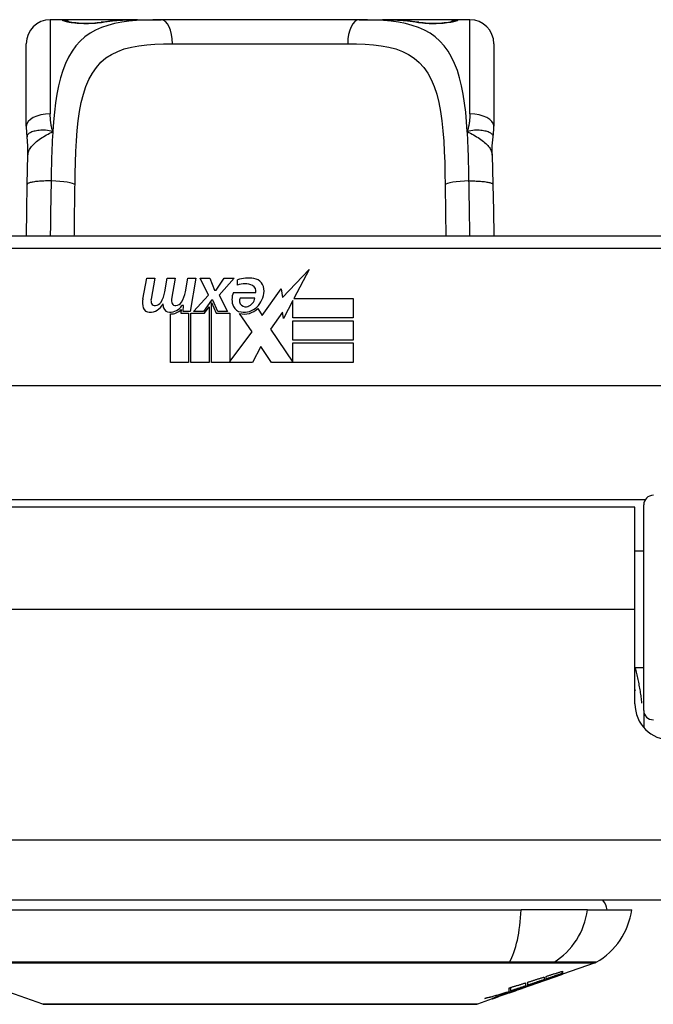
# Model space of a CAD drawing. Header units: inches. Extents: x 6 to 171, y 13 to 86.
# Tile 10 of 97: x 36.77 to 37.81, y 12.52 to 14.13. Entities that reach past the tile are written whole.
import ezdxf

# ---------------------------------------------------------------- set-up
doc = ezdxf.new("R2010")
doc.units = ezdxf.units.IN
doc.header["$MEASUREMENT"] = 0
doc.layers.add('Visible Edges(ANSI)', color=7, linetype='Continuous', lineweight=25)
doc.layers.add('Visible Tangent Edges(ANSI)', color=7, linetype='Continuous', lineweight=25)

msp = doc.modelspace()

# ---------------------------------------------------------------- linework, layer by layer
at = {"layer": 'Visible Edges(ANSI)'}
for p, q in [((36.8349, 14.1333), (36.8152, 14.1333)), ((36.9587, 14.1333), (36.8349, 14.1333)), ((36.9587, 14.1333), (36.9971, 14.1333)), ((37.3223, 14.1333), (36.9971, 14.1333)), ((37.3223, 14.1333), (37.3607, 14.1333)), ((37.4845, 14.1333), (37.3607, 14.1333)), ((37.5042, 14.1333), (37.4845, 14.1333)), ((36.7758, 13.9585), (36.7758, 14.0939)), ((37.5436, 14.0939), (37.5436, 13.9585)), ((37.9077, 13.7779), (36.4117, 13.7779)), ((37.1964, 13.6774), (37.2403, 13.7236)), ((37.2403, 13.7236), (37.2154, 13.6759)), ((36.967, 13.6749), (36.9737, 13.7092)), ((36.9737, 13.7092), (36.9869, 13.7092)), ((36.9869, 13.7092), (36.9808, 13.6747)), ((37.0033, 13.6867), (37.0073, 13.7092)), ((37.0073, 13.7092), (37.0205, 13.7092)), ((37.0205, 13.7092), (37.0144, 13.6747)), ((37.0372, 13.6867), (37.0412, 13.7092)), ((37.0412, 13.7092), (37.0544, 13.7092)), ((37.0544, 13.7092), (37.0448, 13.6546)), ((37.0613, 13.7092), (37.0775, 13.7092)), ((37.0748, 13.6811), (37.0613, 13.7092)), ((37.0775, 13.7092), (37.085, 13.6897)), ((37.0874, 13.6897), (37.1009, 13.7092)), ((37.1171, 13.7092), (37.0925, 13.6813)), ((37.1009, 13.7092), (37.1171, 13.7092)), ((37.1225, 13.6975), (37.1225, 13.7065)), ((37.085, 13.6897), (37.0874, 13.6897)), ((37.1159, 13.6855), (37.1525, 13.6855)), ((37.163, 13.6476), (37.1944, 13.6916)), ((37.1944, 13.6916), (37.1964, 13.6774)), ((37.0505, 13.6546), (37.0748, 13.6811)), ((37.0802, 13.673), (37.0668, 13.6546)), ((37.0823, 13.673), (37.0802, 13.673)), ((37.0802, 13.6694), (37.0877, 13.6518)), ((37.0802, 13.5709), (37.0802, 13.6694)), ((37.0901, 13.6546), (37.0823, 13.673)), ((37.0925, 13.6813), (37.1063, 13.6546)), ((37.151, 13.6765), (37.127, 13.6765)), ((37.2137, 13.6726), (37.1984, 13.6432)), ((37.2137, 13.6438), (37.2137, 13.6726)), ((37.2154, 13.6759), (37.3124, 13.6759)), ((37.3124, 13.6759), (37.3124, 13.6438)), ((37.0303, 13.6579), (37.0298, 13.6518)), ((37.0342, 13.6642), (37.0313, 13.6642)), ((37.0334, 13.6546), (37.0342, 13.6642)), ((37.0448, 13.6546), (37.0334, 13.6546)), ((37.0668, 13.6546), (37.0505, 13.6546)), ((37.0685, 13.6518), (37.076, 13.6621)), ((37.076, 13.6621), (37.076, 13.5709)), ((37.1063, 13.6546), (37.0901, 13.6546)), ((37.1561, 13.6591), (37.163, 13.6476)), ((37.1964, 13.6533), (37.1768, 13.6252)), ((37.1984, 13.6432), (37.1964, 13.6533)), ((37.0124, 13.5709), (37.0124, 13.6504)), ((37.0298, 13.6518), (37.0421, 13.6518)), ((37.0421, 13.6518), (37.0421, 13.5709)), ((37.0463, 13.6518), (37.0685, 13.6518)), ((37.0463, 13.5709), (37.0463, 13.6518)), ((37.0877, 13.6518), (37.1102, 13.6518)), ((37.1102, 13.6518), (37.1102, 13.5722)), ((37.1468, 13.6212), (37.1261, 13.651)), ((37.3124, 13.6438), (37.2137, 13.6438)), ((37.2137, 13.6393), (37.3124, 13.6393)), ((37.2137, 13.6072), (37.2137, 13.6393)), ((37.3124, 13.6393), (37.3124, 13.6072)), ((37.1102, 13.5722), (37.1468, 13.6212)), ((37.1768, 13.6252), (37.2137, 13.5715)), ((37.3124, 13.6072), (37.2137, 13.6072)), ((37.161, 13.597), (37.1471, 13.5709)), ((37.1786, 13.5709), (37.161, 13.597)), ((37.2137, 13.603), (37.3124, 13.603)), ((37.2137, 13.5715), (37.2137, 13.603)), ((37.3124, 13.603), (37.3124, 13.5709)), ((37.0421, 13.5709), (37.0124, 13.5709)), ((37.076, 13.5709), (37.0463, 13.5709)), ((37.1471, 13.5709), (37.0802, 13.5709)), ((37.3124, 13.5709), (37.1786, 13.5709)), ((38.3166, 13.5322), (36.0028, 13.5322)), ((37.7752, 13.3334), (36.5442, 13.3334)), ((37.7752, 13.1654), (37.7752, 13.3334)), ((37.7896, 12.9995), (37.7896, 13.3372)), ((37.7896, 13.2609), (37.7752, 13.2609)), ((37.7752, 13.0105), (37.7752, 13.1654)), ((37.7896, 13.0699), (37.7752, 13.0699)), ((37.7896, 12.9995), (37.7896, 12.9718)), ((41.3107, 12.6884), (5.7057, 12.6884)), ((36.731, 12.6726), (37.5884, 12.6726)), ((37.6972, 12.6726), (37.5884, 12.6726)), ((37.6972, 12.6726), (37.7699, 12.6726)), ((37.6557, 12.5681), (37.6557, 12.5718)), ((37.71, 12.5857), (37.6562, 12.5669)), ((37.6562, 12.5719), (37.6562, 12.5675)), ((37.5888, 12.5433), (37.6552, 12.5665)), ((37.626, 12.5622), (37.626, 12.558)), ((37.6295, 12.5592), (37.6295, 12.5633)), ((37.6344, 12.5597), (37.6344, 12.5604)), ((37.6562, 12.567), (37.6552, 12.5667)), ((37.6552, 12.5665), (37.6552, 12.5667)), ((37.6562, 12.5671), (37.6562, 12.5669)), ((36.8029, 12.518), (36.7247, 12.5454)), ((37.5888, 12.5433), (37.5475, 12.5288)), ((37.5675, 12.5375), (37.5675, 12.5383)), ((37.5687, 12.5387), (37.5687, 12.5445)), ((37.5715, 12.5396), (37.5715, 12.5453)), ((37.5802, 12.5404), (37.5802, 12.5407)), ((37.5872, 12.5428), (37.5872, 12.5429)), ((37.596, 12.5473), (37.5876, 12.5443)), ((37.5876, 12.5443), (37.5876, 12.5446)), ((37.5902, 12.5439), (37.5902, 12.5443)), ((37.5923, 12.5451), (37.5923, 12.5458)), ((37.5955, 12.5526), (37.5955, 12.5476)), ((37.5992, 12.5489), (37.5992, 12.5538)), ((37.6143, 12.5525), (37.6143, 12.5531)), ((37.541, 12.5266), (37.5165, 12.518)), ((37.541, 12.5266), (37.541, 12.5266)), ((37.5507, 12.53), (37.5432, 12.5274)), ((37.5432, 12.5274), (37.5432, 12.5279)), ((37.5487, 12.5294), (37.5487, 12.53)), ((37.5607, 12.5339), (37.5607, 12.5342)), ((37.5607, 12.5335), (37.5607, 12.5339)), ((37.5682, 12.5365), (37.5682, 12.5368)), ((37.5682, 12.5365), (37.5682, 12.5362))]:
    msp.add_line(p, q, dxfattribs=at)
at = {"layer": 'Visible Edges(ANSI)', "flags": 128}
for points in [[(36.8428, 14.1308), (36.8435, 14.1306), (36.8451, 14.1302), (36.8504, 14.1293), (36.8575, 14.1284), (36.8659, 14.1278), (36.8749, 14.1276), (36.8839, 14.1278), (36.8921, 14.1285), (36.899, 14.1294)], [(36.899, 14.1294), (36.9133, 14.1312), (36.928, 14.1324), (36.9432, 14.1331), (36.9587, 14.1333)], [(37.3607, 14.1333), (37.3762, 14.1331), (37.3914, 14.1324), (37.4061, 14.1312), (37.4204, 14.1294)], [(37.4204, 14.1294), (37.4273, 14.1285), (37.4355, 14.1278), (37.4445, 14.1276), (37.4535, 14.1278), (37.4619, 14.1284), (37.469, 14.1293), (37.4743, 14.1302), (37.4759, 14.1306), (37.4766, 14.1308)], [(36.7758, 13.9585), (36.7758, 13.9578), (36.7758, 13.9571), (36.7759, 13.9564), (36.7759, 13.9557), (36.7759, 13.955), (36.7759, 13.9543), (36.7759, 13.9536), (36.776, 13.9528), (36.776, 13.9521), (36.7761, 13.9514), (36.7761, 13.9507), (36.7761, 13.95), (36.7762, 13.9493), (36.7763, 13.9485), (36.7763, 13.9478), (36.7764, 13.9471), (36.7765, 13.9464), (36.7765, 13.9457), (36.7766, 13.9449), (36.7767, 13.9442), (36.7768, 13.9435), (36.7769, 13.9428), (36.777, 13.942), (36.7771, 13.9413)], [(37.5423, 13.9413), (37.5424, 13.942), (37.5425, 13.9428), (37.5426, 13.9435), (37.5427, 13.9442), (37.5428, 13.9449), (37.5429, 13.9457), (37.5429, 13.9464), (37.543, 13.9471), (37.5431, 13.9478), (37.5431, 13.9485), (37.5432, 13.9493), (37.5432, 13.95), (37.5433, 13.9507), (37.5433, 13.9514), (37.5434, 13.9521), (37.5434, 13.9528), (37.5435, 13.9536), (37.5435, 13.9543), (37.5435, 13.955), (37.5435, 13.9557), (37.5435, 13.9564), (37.5435, 13.9571), (37.5436, 13.9578), (37.5436, 13.9585)], [(36.7786, 13.911), (36.7786, 13.9262), (36.7771, 13.9413)], [(37.5408, 13.911), (37.5408, 13.9262), (37.5423, 13.9413)], [(36.7773, 13.8629), (36.7778, 13.8872), (36.7786, 13.911)], [(37.5408, 13.911), (37.5416, 13.8872), (37.5421, 13.8629)], [(36.776, 13.7779), (36.7766, 13.8201), (36.7773, 13.8629)], [(37.5421, 13.8629), (37.5428, 13.8201), (37.5434, 13.7779)], [(37.7752, 13.0337), (37.7752, 13.0336), (37.7752, 13.0336), (37.7753, 13.0335), (37.7753, 13.0335), (37.7753, 13.0334), (37.7753, 13.0334), (37.7754, 13.0333), (37.7754, 13.0333), (37.7754, 13.0332), (37.7754, 13.0331), (37.7754, 13.0331), (37.7755, 13.033), (37.7755, 13.033), (37.7755, 13.0329), (37.7755, 13.0329), (37.7755, 13.0328), (37.7756, 13.0328), (37.7756, 13.0327), (37.7756, 13.0327), (37.7756, 13.0326), (37.7757, 13.0325), (37.7757, 13.0325), (37.7757, 13.0324), (37.7757, 13.0324)], [(37.6295, 12.5633), (37.6306, 12.5637), (37.6317, 12.5641), (37.6328, 12.5644), (37.6339, 12.5648), (37.635, 12.5651), (37.6361, 12.5655), (37.6373, 12.5658), (37.6384, 12.5662), (37.6395, 12.5665), (37.6406, 12.5669), (37.6417, 12.5673), (37.6428, 12.5676), (37.644, 12.568), (37.6451, 12.5683), (37.6462, 12.5687), (37.6473, 12.5691), (37.6484, 12.5694), (37.6495, 12.5698), (37.6506, 12.5701), (37.6518, 12.5705), (37.6529, 12.5708), (37.654, 12.5712), (37.6551, 12.5716), (37.6562, 12.5719)], [(37.5992, 12.5538), (37.6003, 12.5542), (37.6014, 12.5545), (37.6025, 12.5549), (37.6037, 12.5552), (37.6048, 12.5556), (37.6059, 12.5559), (37.607, 12.5563), (37.6081, 12.5566), (37.6092, 12.5569), (37.6104, 12.5573), (37.6115, 12.5577), (37.6126, 12.558), (37.6137, 12.5584), (37.6148, 12.5587), (37.6159, 12.5591), (37.617, 12.5594), (37.6182, 12.5598), (37.6193, 12.5601), (37.6204, 12.5605), (37.6215, 12.5608), (37.6226, 12.5612), (37.6237, 12.5615), (37.6248, 12.5619), (37.626, 12.5622)], [(37.626, 12.558), (37.6248, 12.5576), (37.6237, 12.5572), (37.6226, 12.5568), (37.6215, 12.5565), (37.6204, 12.5561), (37.6193, 12.5557), (37.6182, 12.5553), (37.617, 12.5549), (37.6159, 12.5546), (37.6148, 12.5542), (37.6137, 12.5538), (37.6126, 12.5534), (37.6115, 12.553), (37.6104, 12.5527), (37.6092, 12.5523), (37.6081, 12.5519), (37.607, 12.5515), (37.6059, 12.5512), (37.6048, 12.5508), (37.6037, 12.5504), (37.6025, 12.55), (37.6014, 12.5496), (37.6003, 12.5493), (37.5992, 12.5489)], [(37.611, 12.5518), (37.6127, 12.5525), (37.6144, 12.5531), (37.6162, 12.5537), (37.618, 12.5544), (37.6197, 12.555), (37.6215, 12.5557), (37.6233, 12.5563), (37.6251, 12.557), (37.6269, 12.5576), (37.6288, 12.5583), (37.6306, 12.559), (37.6325, 12.5597), (37.6343, 12.5603), (37.6362, 12.561), (37.6381, 12.5617), (37.64, 12.5624), (37.6419, 12.5631), (37.6438, 12.5638), (37.6458, 12.5645), (37.6477, 12.5652), (37.6497, 12.5659), (37.6517, 12.5667), (37.6537, 12.5674), (37.6557, 12.5681)], [(37.6552, 12.5665), (37.6535, 12.5659), (37.6518, 12.5654), (37.6501, 12.5648), (37.6484, 12.5642), (37.6468, 12.5636), (37.6451, 12.563), (37.6434, 12.5624), (37.6417, 12.5618), (37.64, 12.5612), (37.6383, 12.5607), (37.6366, 12.5601), (37.6348, 12.5595), (37.6331, 12.5589), (37.6314, 12.5583), (37.6297, 12.5577), (37.628, 12.5571), (37.6263, 12.5565), (37.6246, 12.5559), (37.6229, 12.5554), (37.6211, 12.5548), (37.6194, 12.5542), (37.6177, 12.5536), (37.616, 12.553), (37.6143, 12.5525)], [(37.6557, 12.5681), (37.6546, 12.5677), (37.6535, 12.5674), (37.6524, 12.567), (37.6513, 12.5666), (37.6502, 12.5662), (37.6491, 12.5659), (37.6481, 12.5655), (37.647, 12.5651), (37.6459, 12.5648), (37.6448, 12.5644), (37.6437, 12.564), (37.6426, 12.5636), (37.6415, 12.5633), (37.6404, 12.5629), (37.6393, 12.5625), (37.6382, 12.5621), (37.6371, 12.5618), (37.636, 12.5614), (37.6349, 12.561), (37.6338, 12.5606), (37.6327, 12.5603), (37.6316, 12.5599), (37.6305, 12.5595), (37.6295, 12.5592)], [(37.6562, 12.5675), (37.6553, 12.5672), (37.6545, 12.5669), (37.6536, 12.5666), (37.6527, 12.5663), (37.6518, 12.5659), (37.651, 12.5656), (37.6501, 12.5653), (37.6492, 12.565), (37.6483, 12.5646), (37.6474, 12.5643), (37.6464, 12.564), (37.6455, 12.5637), (37.6446, 12.5633), (37.6437, 12.563), (37.6428, 12.5627), (37.6418, 12.5623), (37.6409, 12.562), (37.64, 12.5617), (37.6391, 12.5613), (37.6381, 12.561), (37.6372, 12.5607), (37.6363, 12.5603), (37.6354, 12.56), (37.6344, 12.5597)], [(37.6344, 12.5597), (37.6353, 12.56), (37.6363, 12.5603), (37.6372, 12.5606), (37.6381, 12.5609), (37.639, 12.5612), (37.6399, 12.5615), (37.6408, 12.5618), (37.6417, 12.5621), (37.6426, 12.5624), (37.6435, 12.5627), (37.6444, 12.5631), (37.6453, 12.5634), (37.6462, 12.5637), (37.6472, 12.564), (37.6481, 12.5643), (37.649, 12.5646), (37.6499, 12.5649), (37.6508, 12.5652), (37.6517, 12.5655), (37.6526, 12.5658), (37.6535, 12.5662), (37.6544, 12.5665), (37.6553, 12.5668), (37.6562, 12.5671)], [(37.529, 12.5271), (37.5306, 12.5276), (37.5323, 12.528), (37.5339, 12.5285), (37.5356, 12.529), (37.5373, 12.5294), (37.5389, 12.5299), (37.5406, 12.5304), (37.5423, 12.5308), (37.5439, 12.5313), (37.5456, 12.5318), (37.5472, 12.5323), (37.5489, 12.5328), (37.5506, 12.5333), (37.5522, 12.5337), (37.5539, 12.5342), (37.5555, 12.5347), (37.5572, 12.5352), (37.5588, 12.5357), (37.5605, 12.5362), (37.5621, 12.5367), (37.5638, 12.5372), (37.5654, 12.5377), (37.5671, 12.5382), (37.5687, 12.5387)], [(37.5923, 12.5451), (37.5908, 12.5446), (37.5893, 12.5441), (37.5878, 12.5436), (37.5863, 12.5431), (37.5847, 12.5426), (37.5832, 12.5421), (37.5817, 12.5416), (37.5802, 12.5411), (37.5786, 12.5406), (37.5771, 12.5401), (37.5756, 12.5397), (37.574, 12.5392), (37.5725, 12.5387), (37.571, 12.5382), (37.5694, 12.5377), (37.5679, 12.5372), (37.5664, 12.5367), (37.5648, 12.5363), (37.5633, 12.5358), (37.5618, 12.5353), (37.5602, 12.5348), (37.5587, 12.5344), (37.5572, 12.5339), (37.5556, 12.5334)], [(37.5587, 12.5335), (37.5597, 12.5339), (37.5607, 12.5342), (37.5617, 12.5346), (37.5627, 12.5349), (37.5637, 12.5352), (37.5647, 12.5356), (37.5657, 12.5359), (37.5667, 12.5362), (37.5676, 12.5366), (37.5686, 12.5369), (37.5695, 12.5372), (37.5705, 12.5375), (37.5714, 12.5378), (37.5723, 12.5381), (37.5732, 12.5384), (37.5741, 12.5387), (37.5749, 12.539), (37.5758, 12.5393), (37.5766, 12.5395), (37.5774, 12.5398), (37.5782, 12.5401), (37.579, 12.5403), (37.5798, 12.5406), (37.5805, 12.5408)], [(37.5797, 12.5401), (37.5789, 12.5399), (37.5782, 12.5396), (37.5774, 12.5393), (37.5766, 12.5391), (37.5758, 12.5388), (37.575, 12.5385), (37.5742, 12.5382), (37.5734, 12.5379), (37.5726, 12.5377), (37.5718, 12.5374), (37.571, 12.5371), (37.5702, 12.5368), (37.5694, 12.5365), (37.5686, 12.5362), (37.5678, 12.5359), (37.567, 12.5357), (37.5662, 12.5354), (37.5654, 12.5351), (37.5646, 12.5348), (37.5638, 12.5346), (37.563, 12.5343), (37.5622, 12.534), (37.5615, 12.5337), (37.5607, 12.5335)], [(37.5797, 12.5403), (37.5795, 12.5402), (37.5792, 12.5402), (37.5789, 12.5401), (37.5786, 12.54), (37.5782, 12.5399), (37.5779, 12.5397), (37.5775, 12.5396), (37.5771, 12.5395), (37.5766, 12.5393), (37.5762, 12.5392), (37.5757, 12.539), (37.5752, 12.5388), (37.5747, 12.5387), (37.5741, 12.5385), (37.5736, 12.5383), (37.573, 12.5381), (37.5725, 12.5379), (37.5719, 12.5377), (37.5713, 12.5375), (37.5707, 12.5373), (37.5701, 12.5371), (37.5695, 12.5369), (37.5688, 12.5367), (37.5682, 12.5365)], [(37.5682, 12.5362), (37.5686, 12.5363), (37.569, 12.5365), (37.5695, 12.5366), (37.5699, 12.5368), (37.5704, 12.5369), (37.5708, 12.5371), (37.5713, 12.5372), (37.5717, 12.5374), (37.5722, 12.5375), (37.5726, 12.5377), (37.5731, 12.5379), (37.5735, 12.538), (37.574, 12.5382), (37.5744, 12.5383), (37.5749, 12.5385), (37.5753, 12.5386), (37.5757, 12.5388), (37.5761, 12.5389), (37.5765, 12.5391), (37.5769, 12.5392), (37.5772, 12.5393), (37.5776, 12.5395), (37.5779, 12.5396), (37.5782, 12.5397)], [(37.5687, 12.5445), (37.5698, 12.5448), (37.5709, 12.5451), (37.5721, 12.5455), (37.5732, 12.5458), (37.5743, 12.5461), (37.5754, 12.5465), (37.5765, 12.5468), (37.5776, 12.5472), (37.5787, 12.5475), (37.5799, 12.5478), (37.581, 12.5482), (37.5821, 12.5485), (37.5832, 12.5489), (37.5843, 12.5492), (37.5854, 12.5496), (37.5866, 12.5499), (37.5877, 12.5502), (37.5888, 12.5506), (37.5899, 12.5509), (37.591, 12.5513), (37.5921, 12.5516), (37.5932, 12.552), (37.5943, 12.5523), (37.5955, 12.5526)], [(37.5955, 12.5476), (37.5945, 12.5473), (37.5935, 12.547), (37.5925, 12.5466), (37.5915, 12.5463), (37.5905, 12.5459), (37.5895, 12.5456), (37.5885, 12.5453), (37.5875, 12.5449), (37.5865, 12.5446), (37.5855, 12.5443), (37.5845, 12.5439), (37.5835, 12.5436), (37.5825, 12.5433), (37.5815, 12.5429), (37.5805, 12.5426), (37.5795, 12.5422), (37.5785, 12.5419), (37.5775, 12.5416), (37.5765, 12.5412), (37.5755, 12.5409), (37.5745, 12.5406), (37.5735, 12.5402), (37.5725, 12.5399), (37.5715, 12.5396)], [(37.5715, 12.5396), (37.5725, 12.5399), (37.5735, 12.5402), (37.5745, 12.5405), (37.5755, 12.5408), (37.5766, 12.5411), (37.5776, 12.5415), (37.5786, 12.5418), (37.5796, 12.5421), (37.5807, 12.5424), (37.5817, 12.5427), (37.5827, 12.5431), (37.5837, 12.5434), (37.5847, 12.5437), (37.5858, 12.544), (37.5868, 12.5443), (37.5878, 12.5447), (37.5888, 12.545), (37.5898, 12.5453), (37.5909, 12.5456), (37.5919, 12.546), (37.5929, 12.5463), (37.5939, 12.5466), (37.5949, 12.5469), (37.596, 12.5473)], [(37.5782, 12.5397), (37.5784, 12.5398), (37.5787, 12.5398), (37.5789, 12.5399), (37.5791, 12.54), (37.5792, 12.5401), (37.5794, 12.5401), (37.5796, 12.5402), (37.5797, 12.5402), (37.5798, 12.5403), (37.5799, 12.5403), (37.58, 12.5404), (37.5801, 12.5404), (37.5801, 12.5404), (37.5802, 12.5404), (37.5802, 12.5404), (37.5802, 12.5404), (37.5802, 12.5405), (37.5802, 12.5404), (37.5801, 12.5404), (37.5801, 12.5404), (37.58, 12.5404), (37.5799, 12.5404), (37.5798, 12.5403), (37.5797, 12.5403)], [(37.5872, 12.5428), (37.5871, 12.5428), (37.5871, 12.5428), (37.5869, 12.5427), (37.5868, 12.5427), (37.5866, 12.5426), (37.5864, 12.5425), (37.5862, 12.5424), (37.586, 12.5424), (37.5857, 12.5423), (37.5855, 12.5422), (37.5852, 12.5421), (37.5848, 12.5419), (37.5845, 12.5418), (37.5841, 12.5417), (37.5838, 12.5416), (37.5834, 12.5414), (37.583, 12.5413), (37.5825, 12.5411), (37.5821, 12.541), (37.5816, 12.5408), (37.5812, 12.5406), (37.5807, 12.5405), (37.5802, 12.5403), (37.5797, 12.5401)], [(37.5805, 12.5408), (37.5812, 12.541), (37.5818, 12.5412), (37.5824, 12.5414), (37.583, 12.5416), (37.5835, 12.5418), (37.584, 12.5419), (37.5845, 12.5421), (37.585, 12.5422), (37.5854, 12.5424), (37.5857, 12.5425), (37.5861, 12.5426), (37.5864, 12.5427), (37.5867, 12.5428), (37.5869, 12.5428), (37.5871, 12.5429), (37.5873, 12.5429), (37.5874, 12.543), (37.5875, 12.543), (37.5875, 12.543), (37.5876, 12.543), (37.5875, 12.543), (37.5875, 12.5429), (37.5873, 12.5429), (37.5872, 12.5428)], [(37.5827, 12.5416), (37.5831, 12.5418), (37.5835, 12.5419), (37.5839, 12.542), (37.5843, 12.5422), (37.5847, 12.5423), (37.5851, 12.5425), (37.5855, 12.5426), (37.5859, 12.5428), (37.5863, 12.5429), (37.5867, 12.5431), (37.5871, 12.5432), (37.5876, 12.5434), (37.588, 12.5435), (37.5884, 12.5436), (37.5888, 12.5438), (37.5892, 12.5439), (37.5896, 12.5441), (37.59, 12.5442), (37.5904, 12.5444), (37.5907, 12.5445), (37.5911, 12.5447), (37.5915, 12.5448), (37.5919, 12.5449), (37.5923, 12.5451)], [(37.5895, 12.5436), (37.5897, 12.5437), (37.5899, 12.5437), (37.59, 12.5438), (37.5901, 12.5439), (37.5901, 12.5439), (37.5901, 12.5439), (37.5901, 12.5439), (37.59, 12.5439), (37.5899, 12.5438), (37.5897, 12.5438), (37.5895, 12.5437), (37.5892, 12.5436), (37.5889, 12.5435), (37.5885, 12.5434), (37.5881, 12.5433), (37.5876, 12.5432), (37.5872, 12.543), (37.5866, 12.5429), (37.5861, 12.5427), (37.5855, 12.5425), (37.5848, 12.5423), (37.5842, 12.5421), (37.5834, 12.5418), (37.5827, 12.5416)], [(37.5876, 12.5443), (37.5885, 12.5447), (37.5895, 12.545), (37.5905, 12.5453), (37.5915, 12.5456), (37.5925, 12.5459), (37.5934, 12.5462), (37.5944, 12.5465), (37.5954, 12.5468), (37.5964, 12.5471), (37.5973, 12.5474), (37.5983, 12.5477), (37.5993, 12.5481), (37.6003, 12.5484), (37.6012, 12.5487), (37.6022, 12.549), (37.6032, 12.5493), (37.6042, 12.5496), (37.6051, 12.5499), (37.6061, 12.5502), (37.6071, 12.5506), (37.608, 12.5509), (37.609, 12.5512), (37.61, 12.5515), (37.611, 12.5518)], [(37.6143, 12.5525), (37.6133, 12.5521), (37.6123, 12.5517), (37.6113, 12.5514), (37.6102, 12.551), (37.6092, 12.5506), (37.6082, 12.5503), (37.6071, 12.5499), (37.6061, 12.5495), (37.6051, 12.5492), (37.604, 12.5488), (37.603, 12.5484), (37.602, 12.548), (37.6009, 12.5477), (37.5999, 12.5473), (37.5988, 12.5469), (37.5978, 12.5466), (37.5967, 12.5462), (37.5957, 12.5458), (37.5947, 12.5454), (37.5936, 12.5451), (37.5926, 12.5447), (37.5915, 12.5443), (37.5905, 12.544), (37.5895, 12.5436)], [(37.5675, 12.5375), (37.5659, 12.537), (37.5643, 12.5366), (37.5627, 12.5361), (37.5611, 12.5356), (37.5595, 12.5352), (37.5579, 12.5347), (37.5563, 12.5343), (37.5547, 12.5338), (37.5531, 12.5334), (37.5515, 12.5329), (37.5499, 12.5325), (37.5483, 12.5321), (37.5467, 12.5316), (37.5451, 12.5312), (37.5435, 12.5308), (37.5418, 12.5303), (37.5402, 12.5299), (37.5386, 12.5295), (37.537, 12.5291), (37.5354, 12.5287), (37.5338, 12.5283), (37.5322, 12.5279), (37.5306, 12.5275), (37.529, 12.5271)], [(37.5432, 12.5274), (37.5429, 12.5273), (37.5427, 12.5272), (37.5424, 12.5271), (37.5422, 12.5271), (37.542, 12.527), (37.5418, 12.527), (37.5416, 12.5269), (37.5415, 12.5269), (37.5414, 12.5268), (37.5412, 12.5268), (37.5411, 12.5268), (37.5411, 12.5268), (37.541, 12.5268), (37.5409, 12.5268), (37.5409, 12.5268), (37.5409, 12.5268), (37.5409, 12.5268), (37.5409, 12.5268), (37.541, 12.5269), (37.541, 12.5269), (37.5411, 12.527), (37.5412, 12.527), (37.5413, 12.5271), (37.5415, 12.5272)], [(37.541, 12.5266), (37.5412, 12.5267), (37.5415, 12.5268), (37.5418, 12.5269), (37.542, 12.527), (37.5423, 12.527), (37.5426, 12.5271), (37.5429, 12.5272), (37.5431, 12.5273), (37.5434, 12.5274), (37.5437, 12.5275), (37.5439, 12.5276), (37.5442, 12.5277), (37.5445, 12.5278), (37.5448, 12.5279), (37.545, 12.528), (37.5453, 12.5281), (37.5456, 12.5282), (37.5458, 12.5283), (37.5461, 12.5284), (37.5464, 12.5285), (37.5467, 12.5286), (37.5469, 12.5287), (37.5472, 12.5287), (37.5475, 12.5288)], [(37.5415, 12.5272), (37.5416, 12.5273), (37.5419, 12.5274), (37.5422, 12.5275), (37.5426, 12.5277), (37.543, 12.5278), (37.5435, 12.528), (37.5441, 12.5283), (37.5447, 12.5285), (37.5453, 12.5287), (37.546, 12.529), (37.5467, 12.5293), (37.5475, 12.5296), (37.5483, 12.5299), (37.5492, 12.5302), (37.55, 12.5305), (37.5509, 12.5308), (37.5519, 12.5311), (37.5528, 12.5315), (37.5538, 12.5318), (37.5547, 12.5322), (37.5557, 12.5325), (37.5567, 12.5329), (37.5577, 12.5332), (37.5587, 12.5335)], [(37.5512, 12.5305), (37.5508, 12.5304), (37.5505, 12.5302), (37.5502, 12.5301), (37.5499, 12.53), (37.5497, 12.5299), (37.5494, 12.5298), (37.5493, 12.5297), (37.5491, 12.5296), (37.549, 12.5296), (37.5489, 12.5295), (37.5488, 12.5295), (37.5488, 12.5295), (37.5487, 12.5294), (37.5488, 12.5294), (37.5488, 12.5294), (37.5489, 12.5295), (37.549, 12.5295), (37.5492, 12.5295), (37.5494, 12.5296), (37.5496, 12.5296), (37.5498, 12.5297), (37.5501, 12.5298), (37.5504, 12.5299), (37.5507, 12.53)], [(37.5607, 12.5339), (37.5603, 12.5337), (37.5598, 12.5336), (37.5593, 12.5334), (37.5589, 12.5333), (37.5584, 12.5331), (37.5579, 12.533), (37.5575, 12.5328), (37.557, 12.5326), (37.5565, 12.5325), (37.5561, 12.5323), (37.5557, 12.5321), (37.5552, 12.532), (37.5548, 12.5318), (37.5544, 12.5317), (37.554, 12.5315), (37.5536, 12.5314), (37.5532, 12.5313), (37.5529, 12.5311), (37.5525, 12.531), (37.5522, 12.5309), (37.5519, 12.5308), (37.5517, 12.5307), (37.5514, 12.5306), (37.5512, 12.5305)], [(37.5556, 12.5334), (37.5561, 12.5336), (37.5566, 12.5338), (37.5571, 12.5339), (37.5576, 12.5341), (37.5581, 12.5343), (37.5586, 12.5344), (37.5591, 12.5346), (37.5596, 12.5348), (37.5601, 12.535), (37.5606, 12.5351), (37.561, 12.5353), (37.5615, 12.5355), (37.562, 12.5356), (37.5625, 12.5358), (37.563, 12.536), (37.5635, 12.5361), (37.564, 12.5363), (37.5645, 12.5365), (37.565, 12.5367), (37.5655, 12.5368), (37.566, 12.537), (37.5665, 12.5372), (37.567, 12.5373), (37.5675, 12.5375)], [(36.8045, 12.5177), (36.8049, 12.5177), (36.8062, 12.5177), (36.8083, 12.5177), (36.8113, 12.5177), (36.8151, 12.5177), (36.8198, 12.5177), (36.8252, 12.5177), (36.8315, 12.5177), (36.8386, 12.5176), (36.8465, 12.5176), (36.855, 12.5176), (36.8643, 12.5176), (36.8743, 12.5176), (36.885, 12.5176), (36.8964, 12.5175), (36.9083, 12.5175), (36.9209, 12.5175), (36.9341, 12.5176), (36.9478, 12.5176), (36.962, 12.5176), (36.9767, 12.5176), (36.9918, 12.5176), (37.0074, 12.5176), (37.0234, 12.5177), (37.0397, 12.5177), (37.0564, 12.5177), (37.0732, 12.5177), (37.0902, 12.5177), (37.1074, 12.5177), (37.1246, 12.5177), (37.1421, 12.5177), (37.1596, 12.5177), (37.1771, 12.5177), (37.1945, 12.5177), (37.2119, 12.5177), (37.229, 12.5177), (37.246, 12.5177), (37.2628, 12.5177), (37.2794, 12.5177), (37.2957, 12.5177), (37.3117, 12.5176), (37.3274, 12.5176), (37.3426, 12.5176), (37.3573, 12.5176), (37.3715, 12.5176), (37.3852, 12.5176), (37.3984, 12.5175), (37.411, 12.5175), (37.423, 12.5175), (37.4343, 12.5176), (37.445, 12.5176), (37.455, 12.5176), (37.4643, 12.5176), (37.4729, 12.5176), (37.4808, 12.5176), (37.4879, 12.5177), (37.4942, 12.5177), (37.4996, 12.5177), (37.5043, 12.5177), (37.5081, 12.5177), (37.511, 12.5177), (37.5132, 12.5177), (37.5145, 12.5177), (37.5149, 12.5177)]]:
    msp.add_lwpolyline(points, dxfattribs=at)
at = {"layer": 'Visible Edges(ANSI)'}
for centre, radius, start, end in [((36.8152, 14.0939), 0.0394, 90, 180), ((36.8349, 14.1136), 0.0197, 56.88, 90), ((37.4845, 14.1136), 0.0197, 90, 123.12), ((37.5042, 14.0939), 0.0394, 0, 90), ((37.1406, 13.6486), 0.0607, 81.5605, 107.3343), ((37.1466, 13.6891), 0.0197, 356.5646, 81.5605), ((36.9574, 13.6941), 0.0465, 328.5584, 350.8257), ((36.9914, 13.6948), 0.0465, 327.5992, 350), ((37.1417, 13.6741), 0.0282, 156.1555, 203.8445), ((37.1343, 13.6692), 0.0307, 64.6784, 112.5609), ((37.1433, 13.6882), 0.0096, 343.5261, 64.6784), ((37.1266, 13.6903), 0.0398, 314.1684, 356.5646), ((36.9953, 13.6695), 0.0288, 169, 198.4748), ((36.9929, 13.6726), 0.0123, 169.9922, 203.5487), ((36.9865, 13.6766), 0.0126, 276.1027, 327.6083), ((37.0265, 13.6726), 0.0123, 170, 203.5571), ((37.0201, 13.6766), 0.0126, 276.03, 327.5992), ((37.1354, 13.672), 0.00955, 151.4547, 231.1652), ((37.1343, 13.6786), 0.0168, 289.3797, 352.9975), ((36.978, 13.6637), 0.0105, 198.4748, 269.6788), ((36.978, 13.6777), 0.0246, 269.6788, 333.9508), ((36.9872, 13.6701), 0.006, 203.5487, 276.1027), ((37.0288, 13.6687), 0.0288, 183.6169, 196.9928), ((37.011, 13.6633), 0.0101, 196.9928, 269.4776), ((37.0111, 13.6772), 0.024, 269.4776, 327.4114), ((37.0129, 13.6744), 0.024, 268.7952, 316.5849), ((37.0208, 13.6701), 0.006, 203.5571, 276.03), ((37.1298, 13.6689), 0.0152, 203.8445, 265.0802), ((37.1335, 13.6832), 0.033, 257.079, 313.1785), ((37.1335, 13.6832), 0.0299, 260.4085, 314.1684), ((37.1363, 13.6731), 0.0109, 231.1652, 289.3797), ((37.8054, 13.3372), 0.0157, 90, 180), ((37.8343, 13.0105), 0.0591, 180, 270), ((37.6912, 12.6648), 0.0394, 11.537, 36.8699), ((37.653, 12.689), 0.1181, 299.8169, 352.0587), ((37.7068, 12.595), 0.00984, 289.29, 299.8169), ((36.8045, 12.5227), 0.00492, 250.71, 269.8269), ((37.5149, 12.5227), 0.00492, 270.1731, 289.29)]:
    msp.add_arc(centre, radius, start, end, dxfattribs=at)
at = {"layer": 'Visible Tangent Edges(ANSI)'}
for p, q in [((36.8152, 14.1333), (36.8152, 13.9786)), ((36.8349, 14.1327), (36.8349, 14.1333)), ((37.4845, 14.1333), (37.4845, 14.1327)), ((37.5042, 13.9786), (37.5042, 14.1333)), ((37.0157, 14.0939), (37.3037, 14.0939)), ((36.4117, 13.7582), (37.9077, 13.7582)), ((37.7918, 13.3452), (36.5275, 13.3452)), ((37.7752, 13.1654), (36.5442, 13.1654)), ((5.7057, 12.7874), (41.3107, 12.7874)), ((37.568, 12.5857), (37.5685, 12.5857)), ((37.6403, 12.5857), (37.6404, 12.5857)), ((37.5797, 12.5403), (37.5797, 12.5406)), ((37.5797, 12.5401), (37.5797, 12.5402)), ((37.5512, 12.5305), (37.5512, 12.5309))]:
    msp.add_line(p, q, dxfattribs=at)
at = {"layer": 'Visible Tangent Edges(ANSI)', "flags": 128}
for points in [[(36.9971, 14.1333), (36.9834, 14.1332), (36.97, 14.1327), (36.9571, 14.1319), (36.9445, 14.1307), (36.9325, 14.129), (36.9209, 14.1268), (36.9099, 14.1239), (36.8995, 14.1204), (36.8897, 14.1161), (36.8806, 14.111), (36.8721, 14.105), (36.8644, 14.0981), (36.8574, 14.0903), (36.851, 14.0815), (36.8453, 14.0719), (36.8403, 14.0614), (36.8358, 14.05), (36.832, 14.0378), (36.8287, 14.0248), (36.826, 14.011), (36.8238, 13.9966), (36.822, 13.9815), (36.8205, 13.9659), (36.8194, 13.9498)], [(36.8349, 14.1327), (36.8351, 14.1324), (36.8357, 14.132), (36.8366, 14.1317), (36.8379, 14.1312), (36.8396, 14.1308), (36.8415, 14.1303), (36.8438, 14.1299), (36.8464, 14.1294), (36.8493, 14.1289), (36.8524, 14.1285), (36.8557, 14.1282), (36.8592, 14.1278), (36.8629, 14.1276), (36.8666, 14.1274), (36.8704, 14.1272), (36.8743, 14.1272), (36.8782, 14.1272), (36.882, 14.1274), (36.8857, 14.1276), (36.8894, 14.1278), (36.8929, 14.1282), (36.8962, 14.1285), (36.8993, 14.1289), (36.9021, 14.1294)], [(36.9021, 14.1294), (36.9043, 14.1297), (36.9064, 14.1301), (36.9086, 14.1304), (36.9108, 14.1307), (36.9131, 14.131), (36.9153, 14.1312), (36.9176, 14.1315), (36.9199, 14.1317), (36.9222, 14.1319), (36.9245, 14.1321), (36.9268, 14.1323), (36.9292, 14.1324), (36.9316, 14.1326), (36.934, 14.1327), (36.9364, 14.1328), (36.9388, 14.1329), (36.9412, 14.133), (36.9437, 14.1331), (36.9462, 14.1331), (36.9486, 14.1332), (36.9511, 14.1332), (36.9537, 14.1333), (36.9562, 14.1333), (36.9587, 14.1333)], [(37.5, 13.9498), (37.4989, 13.9659), (37.4974, 13.9815), (37.4956, 13.9965), (37.4934, 14.011), (37.4907, 14.0248), (37.4874, 14.0378), (37.4836, 14.05), (37.4792, 14.0614), (37.4741, 14.0718), (37.4684, 14.0815), (37.462, 14.0902), (37.4549, 14.098), (37.4472, 14.105), (37.4388, 14.111), (37.4297, 14.1161), (37.4199, 14.1204), (37.4095, 14.124), (37.3985, 14.1268), (37.387, 14.1291), (37.3749, 14.1308), (37.3624, 14.132), (37.3494, 14.1327), (37.336, 14.1332), (37.3223, 14.1333)], [(37.3607, 14.1333), (37.3632, 14.1333), (37.3657, 14.1333), (37.3683, 14.1332), (37.3707, 14.1332), (37.3732, 14.1331), (37.3757, 14.1331), (37.3782, 14.133), (37.3806, 14.1329), (37.383, 14.1328), (37.3854, 14.1327), (37.3878, 14.1326), (37.3902, 14.1324), (37.3925, 14.1323), (37.3949, 14.1321), (37.3972, 14.1319), (37.3995, 14.1317), (37.4018, 14.1315), (37.4041, 14.1312), (37.4063, 14.131), (37.4086, 14.1307), (37.4108, 14.1304), (37.413, 14.1301), (37.4151, 14.1297), (37.4173, 14.1294)], [(37.4173, 14.1294), (37.4201, 14.1289), (37.4232, 14.1285), (37.4266, 14.1281), (37.4301, 14.1278), (37.4337, 14.1275), (37.4375, 14.1273), (37.4413, 14.1272), (37.4452, 14.1272), (37.449, 14.1272), (37.4529, 14.1274), (37.4566, 14.1276), (37.4603, 14.1278), (37.4638, 14.1282), (37.4671, 14.1285), (37.4702, 14.129), (37.473, 14.1294), (37.4756, 14.1299), (37.4779, 14.1303), (37.4798, 14.1308), (37.4815, 14.1312), (37.4828, 14.1317), (37.4837, 14.132), (37.4843, 14.1324), (37.4845, 14.1327)], [(36.8559, 13.8623), (36.8562, 13.8808), (36.8567, 13.8991), (36.8574, 13.9171), (36.8583, 13.9345), (36.8596, 13.9513), (36.8613, 13.9674), (36.8635, 13.9828), (36.8662, 13.9974), (36.8696, 14.0111), (36.8738, 14.0237), (36.8787, 14.0353), (36.8845, 14.0458), (36.891, 14.0551), (36.8984, 14.0634), (36.9067, 14.0705), (36.9159, 14.0764), (36.926, 14.0813), (36.9368, 14.0852), (36.9484, 14.0883), (36.9607, 14.0906), (36.9737, 14.0922), (36.9872, 14.0932), (37.0012, 14.0937), (37.0157, 14.0939)], [(37.3037, 14.0939), (37.3182, 14.0938), (37.3323, 14.0932), (37.3459, 14.0922), (37.3588, 14.0906), (37.3711, 14.0883), (37.3827, 14.0852), (37.3935, 14.0813), (37.4035, 14.0764), (37.4127, 14.0704), (37.421, 14.0633), (37.4284, 14.055), (37.435, 14.0456), (37.4408, 14.0351), (37.4457, 14.0235), (37.4498, 14.0109), (37.4532, 13.9972), (37.456, 13.9826), (37.4582, 13.9671), (37.4599, 13.951), (37.4612, 13.9342), (37.4621, 13.9168), (37.4628, 13.899), (37.4632, 13.8808), (37.4635, 13.8623)], [(36.8194, 13.9498), (36.819, 13.951), (36.8187, 13.9521), (36.8184, 13.9533), (36.8181, 13.9545), (36.8178, 13.9558), (36.8175, 13.957), (36.8173, 13.9582), (36.817, 13.9594), (36.8168, 13.9606), (36.8166, 13.9618), (36.8164, 13.963), (36.8162, 13.9642), (36.8161, 13.9654), (36.8159, 13.9666), (36.8158, 13.9678), (36.8157, 13.969), (36.8155, 13.9702), (36.8155, 13.9714), (36.8154, 13.9726), (36.8153, 13.9738), (36.8153, 13.975), (36.8152, 13.9762), (36.8152, 13.9774), (36.8152, 13.9786)], [(37.5042, 13.9786), (37.5042, 13.9774), (37.5042, 13.9762), (37.5041, 13.975), (37.5041, 13.9738), (37.504, 13.9726), (37.5039, 13.9714), (37.5038, 13.9702), (37.5037, 13.969), (37.5036, 13.9678), (37.5035, 13.9666), (37.5033, 13.9654), (37.5032, 13.9642), (37.503, 13.963), (37.5028, 13.9618), (37.5026, 13.9606), (37.5024, 13.9594), (37.5021, 13.9582), (37.5019, 13.957), (37.5016, 13.9558), (37.5013, 13.9545), (37.501, 13.9533), (37.5007, 13.9521), (37.5004, 13.951), (37.5, 13.9498)], [(36.8194, 13.9498), (36.8163, 13.9505), (36.8134, 13.9511), (36.8105, 13.9516), (36.8077, 13.9518), (36.805, 13.9519), (36.8023, 13.9519), (36.7998, 13.9518), (36.7973, 13.9516), (36.7949, 13.9514), (36.7927, 13.951), (36.7905, 13.9506), (36.7886, 13.9501), (36.7867, 13.9496), (36.785, 13.949), (36.7834, 13.9483), (36.782, 13.9476), (36.7808, 13.9469), (36.7797, 13.9462), (36.7788, 13.9454), (36.7781, 13.9446), (36.7776, 13.9438), (36.7772, 13.943), (36.7771, 13.9421), (36.7771, 13.9413)], [(36.7786, 13.911), (36.7788, 13.9128), (36.7791, 13.9146), (36.7796, 13.9164), (36.7803, 13.9182), (36.7811, 13.92), (36.7821, 13.9217), (36.7832, 13.9235), (36.7845, 13.9252), (36.7859, 13.9269), (36.7875, 13.9286), (36.7892, 13.9303), (36.791, 13.9319), (36.7929, 13.9336), (36.795, 13.9352), (36.7971, 13.9367), (36.7994, 13.9383), (36.8017, 13.9398), (36.8041, 13.9412), (36.8065, 13.9427), (36.809, 13.9441), (36.8116, 13.9455), (36.8141, 13.9469), (36.8167, 13.9484), (36.8194, 13.9498)], [(36.8194, 13.9498), (36.8192, 13.9465), (36.819, 13.9433), (36.8188, 13.94), (36.8186, 13.9367), (36.8185, 13.9334), (36.8183, 13.9301), (36.8182, 13.9268), (36.818, 13.9235), (36.8179, 13.9201), (36.8178, 13.9167), (36.8177, 13.9134), (36.8175, 13.91), (36.8174, 13.9066), (36.8173, 13.9031), (36.8173, 13.8997), (36.8172, 13.8963), (36.8171, 13.8929), (36.817, 13.8894), (36.8169, 13.886), (36.8169, 13.8825), (36.8168, 13.879), (36.8168, 13.8756), (36.8167, 13.8721), (36.8167, 13.8686)], [(37.5423, 13.9413), (37.5423, 13.9421), (37.5422, 13.943), (37.5418, 13.9438), (37.5413, 13.9446), (37.5406, 13.9454), (37.5397, 13.9462), (37.5386, 13.9469), (37.5374, 13.9476), (37.536, 13.9483), (37.5344, 13.949), (37.5327, 13.9496), (37.5308, 13.9501), (37.5288, 13.9506), (37.5267, 13.951), (37.5245, 13.9514), (37.5221, 13.9516), (37.5196, 13.9518), (37.5171, 13.9519), (37.5144, 13.9519), (37.5117, 13.9518), (37.5089, 13.9516), (37.506, 13.9511), (37.5031, 13.9505), (37.5, 13.9498)], [(37.5, 13.9498), (37.5027, 13.9484), (37.5053, 13.9469), (37.5078, 13.9455), (37.5104, 13.9441), (37.5129, 13.9427), (37.5153, 13.9412), (37.5177, 13.9398), (37.52, 13.9383), (37.5223, 13.9367), (37.5244, 13.9352), (37.5265, 13.9336), (37.5284, 13.9319), (37.5302, 13.9303), (37.5319, 13.9286), (37.5335, 13.9269), (37.5349, 13.9252), (37.5362, 13.9235), (37.5373, 13.9217), (37.5383, 13.92), (37.5391, 13.9182), (37.5398, 13.9164), (37.5403, 13.9146), (37.5406, 13.9128), (37.5408, 13.911)], [(37.5027, 13.8686), (37.5027, 13.8721), (37.5026, 13.8756), (37.5026, 13.8791), (37.5025, 13.8826), (37.5025, 13.886), (37.5024, 13.8895), (37.5023, 13.8929), (37.5022, 13.8964), (37.5021, 13.8998), (37.5021, 13.9032), (37.502, 13.9066), (37.5019, 13.91), (37.5017, 13.9134), (37.5016, 13.9168), (37.5015, 13.9201), (37.5014, 13.9235), (37.5012, 13.9268), (37.5011, 13.9302), (37.5009, 13.9335), (37.5008, 13.9368), (37.5006, 13.94), (37.5004, 13.9433), (37.5002, 13.9465), (37.5, 13.9498)], [(36.8167, 13.8686), (36.8144, 13.8686), (36.812, 13.8686), (36.8096, 13.8686), (36.8072, 13.8686), (36.8048, 13.8685), (36.8024, 13.8684), (36.8, 13.8683), (36.7977, 13.8681), (36.7954, 13.8679), (36.7932, 13.8677), (36.7911, 13.8675), (36.7891, 13.8672), (36.7872, 13.8669), (36.7855, 13.8666), (36.7839, 13.8663), (36.7825, 13.866), (36.7812, 13.8656), (36.7802, 13.8652), (36.7793, 13.8648), (36.7786, 13.8645), (36.778, 13.8641), (36.7776, 13.8637), (36.7774, 13.8633), (36.7773, 13.8629)], [(36.8167, 13.8686), (36.8166, 13.8648), (36.8165, 13.8609), (36.8165, 13.8571), (36.8164, 13.8533), (36.8163, 13.8495), (36.8163, 13.8456), (36.8162, 13.8418), (36.8161, 13.838), (36.8161, 13.8342), (36.816, 13.8304), (36.8159, 13.8266), (36.8159, 13.8228), (36.8158, 13.8191), (36.8157, 13.8153), (36.8157, 13.8115), (36.8156, 13.8078), (36.8156, 13.804), (36.8155, 13.8003), (36.8155, 13.7965), (36.8154, 13.7928), (36.8154, 13.7891), (36.8153, 13.7854), (36.8153, 13.7817), (36.8153, 13.778)], [(37.5027, 13.8686), (37.505, 13.8686), (37.5074, 13.8686), (37.5098, 13.8686), (37.5122, 13.8686), (37.5146, 13.8685), (37.517, 13.8684), (37.5194, 13.8683), (37.5217, 13.8681), (37.524, 13.8679), (37.5262, 13.8677), (37.5283, 13.8675), (37.5303, 13.8672), (37.5322, 13.8669), (37.5339, 13.8666), (37.5355, 13.8663), (37.5369, 13.866), (37.5381, 13.8656), (37.5392, 13.8652), (37.5401, 13.8648), (37.5408, 13.8645), (37.5414, 13.8641), (37.5418, 13.8637), (37.542, 13.8633), (37.5421, 13.8629)], [(37.5041, 13.7779), (37.5041, 13.7816), (37.504, 13.7853), (37.504, 13.7891), (37.504, 13.7928), (37.5039, 13.7965), (37.5039, 13.8003), (37.5038, 13.804), (37.5037, 13.8078), (37.5037, 13.8116), (37.5036, 13.8153), (37.5036, 13.8191), (37.5035, 13.8229), (37.5034, 13.8267), (37.5034, 13.8305), (37.5033, 13.8343), (37.5032, 13.8381), (37.5032, 13.8419), (37.5031, 13.8457), (37.503, 13.8495), (37.503, 13.8533), (37.5029, 13.8571), (37.5029, 13.861), (37.5028, 13.8648), (37.5027, 13.8686)], [(36.8547, 13.778), (36.8548, 13.7814), (36.8548, 13.7849), (36.8548, 13.7883), (36.8549, 13.7918), (36.8549, 13.7953), (36.855, 13.7988), (36.855, 13.8023), (36.8551, 13.8058), (36.8551, 13.8093), (36.8552, 13.8128), (36.8552, 13.8163), (36.8553, 13.8198), (36.8553, 13.8233), (36.8554, 13.8269), (36.8554, 13.8304), (36.8555, 13.8339), (36.8555, 13.8375), (36.8556, 13.841), (36.8556, 13.8446), (36.8557, 13.8481), (36.8557, 13.8517), (36.8558, 13.8552), (36.8558, 13.8588), (36.8559, 13.8623)], [(37.4635, 13.8623), (37.4636, 13.8588), (37.4636, 13.8552), (37.4637, 13.8517), (37.4637, 13.8481), (37.4638, 13.8446), (37.4638, 13.841), (37.4639, 13.8375), (37.4639, 13.834), (37.464, 13.8304), (37.464, 13.8269), (37.4641, 13.8234), (37.4641, 13.8199), (37.4642, 13.8163), (37.4642, 13.8128), (37.4643, 13.8093), (37.4643, 13.8058), (37.4644, 13.8023), (37.4644, 13.7988), (37.4645, 13.7953), (37.4645, 13.7918), (37.4645, 13.7883), (37.4646, 13.7849), (37.4646, 13.7814), (37.4646, 13.7779)], [(37.7867, 13.0117), (37.7864, 13.0142), (37.7861, 13.0166), (37.7858, 13.0191), (37.7855, 13.0216), (37.7852, 13.024), (37.7848, 13.0265), (37.7844, 13.0289), (37.7841, 13.0314), (37.7837, 13.0338), (37.7832, 13.0363), (37.7828, 13.0387), (37.7824, 13.0411), (37.7819, 13.0436), (37.7815, 13.046), (37.781, 13.0484), (37.7805, 13.0508), (37.78, 13.0532), (37.7795, 13.0556), (37.7789, 13.058), (37.7784, 13.0604), (37.7778, 13.0628), (37.7772, 13.0652), (37.7766, 13.0676), (37.776, 13.0699)], [(37.5693, 12.5867), (37.5363, 12.5867), (37.503, 12.5866), (37.4694, 12.5866), (37.4355, 12.5866), (37.4013, 12.5866), (37.367, 12.5866), (37.3325, 12.5865), (37.2978, 12.5865), (37.2631, 12.5865), (37.2284, 12.5865), (37.1936, 12.5865), (37.1589, 12.5865), (37.1242, 12.5865), (37.0895, 12.5865), (37.0548, 12.5865), (37.0203, 12.5865), (36.9858, 12.5865), (36.9515, 12.5866), (36.9174, 12.5866), (36.8834, 12.5866), (36.8497, 12.5866), (36.8162, 12.5866), (36.783, 12.5867), (36.7501, 12.5867)], [(37.6425, 12.5867), (37.641, 12.5867), (37.6393, 12.5867), (37.6374, 12.5867), (37.6354, 12.5867), (37.6333, 12.5867), (37.631, 12.5867), (37.6286, 12.5868), (37.626, 12.5868), (37.6233, 12.5868), (37.6204, 12.5868), (37.6174, 12.5868), (37.6143, 12.5868), (37.6111, 12.5868), (37.6078, 12.5868), (37.6044, 12.5868), (37.6008, 12.5868), (37.5972, 12.5868), (37.5934, 12.5867), (37.5896, 12.5867), (37.5857, 12.5867), (37.5817, 12.5867), (37.5776, 12.5867), (37.5735, 12.5867), (37.5693, 12.5867)], [(37.7117, 12.5865), (37.7116, 12.5865), (37.7112, 12.5865), (37.7106, 12.5865), (37.7097, 12.5865), (37.7087, 12.5865), (37.7073, 12.5865), (37.7057, 12.5865), (37.7039, 12.5865), (37.7019, 12.5865), (37.6996, 12.5865), (37.697, 12.5865), (37.6943, 12.5866), (37.6913, 12.5866), (37.688, 12.5866), (37.6845, 12.5866), (37.6808, 12.5866), (37.6768, 12.5866), (37.6726, 12.5866), (37.6682, 12.5866), (37.6635, 12.5866), (37.6586, 12.5867), (37.6535, 12.5867), (37.6481, 12.5867), (37.6425, 12.5867)], [(36.7514, 12.5857), (36.7842, 12.5857), (36.8172, 12.5857), (36.8506, 12.5857), (36.8842, 12.5857), (36.918, 12.5857), (36.9521, 12.5857), (36.9863, 12.5857), (37.0206, 12.5857), (37.0551, 12.5857), (37.0897, 12.5857), (37.1243, 12.5857), (37.1589, 12.5857), (37.1936, 12.5857), (37.2282, 12.5857), (37.2629, 12.5857), (37.2975, 12.5857), (37.332, 12.5857), (37.3664, 12.5857), (37.4007, 12.5857), (37.4347, 12.5857), (37.4685, 12.5857), (37.502, 12.5857), (37.5352, 12.5857), (37.568, 12.5857)], [(37.5685, 12.5857), (37.5726, 12.5857), (37.5766, 12.5857), (37.5806, 12.5857), (37.5845, 12.5857), (37.5883, 12.5857), (37.592, 12.5857), (37.5957, 12.5857), (37.5993, 12.5857), (37.6027, 12.5857), (37.6061, 12.5857), (37.6093, 12.5857), (37.6125, 12.5857), (37.6155, 12.5857), (37.6184, 12.5857), (37.6212, 12.5857), (37.6239, 12.5857), (37.6264, 12.5857), (37.6288, 12.5857), (37.6311, 12.5857), (37.6332, 12.5857), (37.6352, 12.5857), (37.637, 12.5857), (37.6387, 12.5857), (37.6403, 12.5857)], [(37.6404, 12.5857), (37.6461, 12.5857), (37.6514, 12.5857), (37.6566, 12.5857), (37.6615, 12.5857), (37.6662, 12.5857), (37.6707, 12.5857), (37.6749, 12.5857), (37.6789, 12.5857), (37.6826, 12.5857), (37.6862, 12.5857), (37.6894, 12.5857), (37.6925, 12.5857), (37.6953, 12.5857), (37.6978, 12.5857), (37.7001, 12.5857), (37.7022, 12.5857), (37.704, 12.5857), (37.7056, 12.5857), (37.707, 12.5857), (37.7081, 12.5857), (37.7089, 12.5857), (37.7096, 12.5857), (37.7099, 12.5857), (37.71, 12.5857)], [(36.8862, 12.5177), (36.8797, 12.5177), (36.8734, 12.5177), (36.8674, 12.5177), (36.8616, 12.5178), (36.8561, 12.5178), (36.8508, 12.5178), (36.8457, 12.5178), (36.8409, 12.5178), (36.8364, 12.5179), (36.8322, 12.5179), (36.8282, 12.5179), (36.8245, 12.5179), (36.8211, 12.5179), (36.8179, 12.5179), (36.8151, 12.5179), (36.8125, 12.518), (36.8103, 12.518), (36.8083, 12.518), (36.8067, 12.518), (36.8053, 12.518), (36.8043, 12.518), (36.8035, 12.518), (36.8031, 12.518), (36.8029, 12.518)], [(36.9308, 12.5177), (36.9288, 12.5177), (36.9268, 12.5177), (36.9248, 12.5177), (36.9229, 12.5177), (36.9209, 12.5177), (36.919, 12.5177), (36.917, 12.5177), (36.9151, 12.5177), (36.9132, 12.5177), (36.9113, 12.5177), (36.9094, 12.5177), (36.9076, 12.5177), (36.9057, 12.5177), (36.9039, 12.5177), (36.9021, 12.5177), (36.9002, 12.5177), (36.8984, 12.5177), (36.8967, 12.5177), (36.8949, 12.5177), (36.8931, 12.5177), (36.8914, 12.5177), (36.8897, 12.5177), (36.8879, 12.5177), (36.8862, 12.5177)], [(37.3886, 12.5177), (37.3724, 12.5177), (37.3554, 12.5178), (37.3378, 12.5178), (37.3195, 12.5178), (37.3008, 12.5179), (37.2815, 12.5179), (37.2618, 12.5179), (37.2418, 12.518), (37.2215, 12.518), (37.201, 12.518), (37.1804, 12.518), (37.1596, 12.518), (37.1388, 12.518), (37.1181, 12.518), (37.0976, 12.518), (37.0773, 12.518), (37.0573, 12.5179), (37.0376, 12.5179), (37.0184, 12.5179), (36.9996, 12.5178), (36.9814, 12.5178), (36.9639, 12.5178), (36.947, 12.5177), (36.9308, 12.5177)], [(37.4332, 12.5177), (37.4315, 12.5177), (37.4297, 12.5177), (37.428, 12.5177), (37.4263, 12.5177), (37.4245, 12.5177), (37.4228, 12.5177), (37.421, 12.5177), (37.4192, 12.5177), (37.4174, 12.5177), (37.4155, 12.5177), (37.4137, 12.5177), (37.4118, 12.5177), (37.41, 12.5177), (37.4081, 12.5177), (37.4062, 12.5177), (37.4043, 12.5177), (37.4024, 12.5177), (37.4004, 12.5177), (37.3985, 12.5177), (37.3965, 12.5177), (37.3946, 12.5177), (37.3926, 12.5177), (37.3906, 12.5177), (37.3886, 12.5177)], [(37.5165, 12.518), (37.5164, 12.518), (37.5159, 12.518), (37.5151, 12.518), (37.5141, 12.518), (37.5127, 12.518), (37.511, 12.518), (37.5091, 12.518), (37.5068, 12.518), (37.5043, 12.5179), (37.5014, 12.5179), (37.4983, 12.5179), (37.4949, 12.5179), (37.4912, 12.5179), (37.4873, 12.5179), (37.483, 12.5179), (37.4785, 12.5178), (37.4737, 12.5178), (37.4686, 12.5178), (37.4633, 12.5178), (37.4578, 12.5178), (37.452, 12.5177), (37.4459, 12.5177), (37.4397, 12.5177), (37.4332, 12.5177)]]:
    msp.add_lwpolyline(points, dxfattribs=at)
at = {"layer": 'Visible Tangent Edges(ANSI)'}
for centre, major_axis, ratio, start_param, end_param in [((36.8349, 14.113), (0.0197, 0), 0.998051, 1.091081, 1.570796), ((36.9021, 14.1099), (-0.0031, 0.0194), 0.702907, 6.061108, 6.283185), ((36.9971, 14.0939), (0, 0.0394), 0.472046, 4.712389, 6.283185), ((37.3223, 14.0939), (0, 0.0394), 0.472046, 0, 1.570796), ((37.4173, 14.1099), (0.0031, 0.0194), 0.702907, 0, 0.222077), ((37.4845, 14.113), (0.0197, 0), 0.998051, 1.570796, 2.050029), ((36.8152, 13.9585), (-0.0394, 0), 0.508749, 4.712389, 6.283185), ((37.5042, 13.9585), (0.0394, 0), 0.508749, 0, 1.570796), ((36.8167, 13.8623), (0.0394, -0.0006), 0.159697, 0.093172, 1.573179), ((37.5027, 13.8623), (-0.0394, -0.0006), 0.159697, 4.710006, 6.190013), ((37.8054, 12.9995), (-0.0157, 0), 0.965926, 0, 1.570796), ((37.5498, 12.689), (0, 0.1181), 0.32996, 3.665428, 4.573787), ((37.5867, 12.689), (0, -0.1181), 0.943995, 0.523835, 1.432195), ((37.5677, 12.5952), (0.00003, -0.00984), 0.32572, 0.259229, 0.522936), ((37.6379, 12.5952), (-0.00008, -0.00984), 0.945463, 0.267645, 0.531352)]:
    msp.add_ellipse(centre, major_axis=major_axis, ratio=ratio, start_param=start_param, end_param=end_param, dxfattribs=at)

doc.saveas('drawing.dxf')
